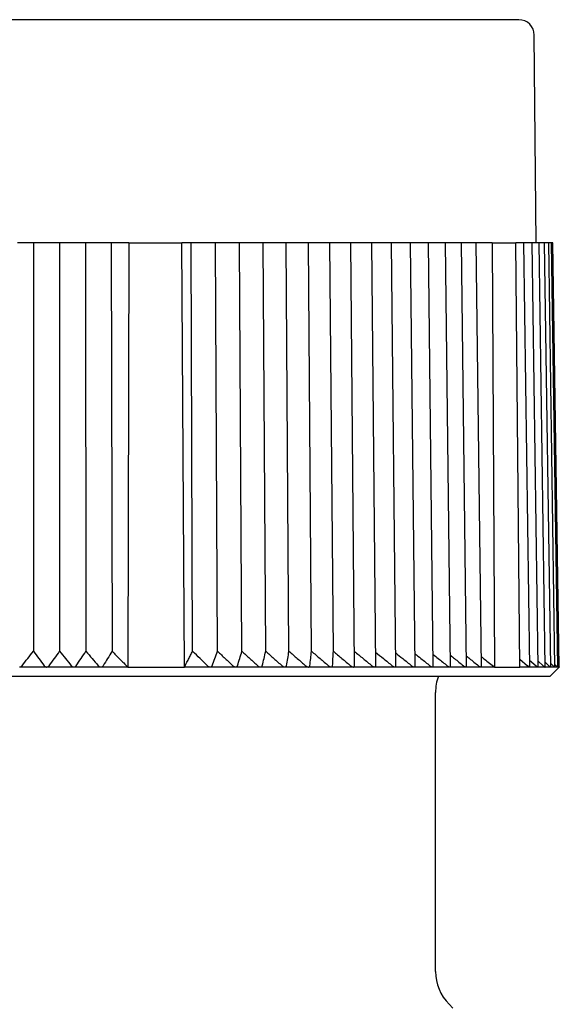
# Model space of a CAD drawing. Header units: millimetres. Extents: x 8 to 313, y 12 to 244.
# Tile 3 of 21: x 43 to 61, y 212 to 244. Entities that reach past the tile are written whole.
import ezdxf

# ---------------------------------------------------------------- set-up
doc = ezdxf.new("R2010")
doc.units = ezdxf.units.MM

msp = doc.modelspace()

# ---------------------------------------------------------------- linework, layer by layer
at = {"color": 7, "linetype": 'Continuous', "lineweight": 30}
for p, q in [((59.997, 236.975), (59.939, 243.679)), ((43.398, 236.975), (43.238, 236.975)), ((43.757, 236.975), (43.398, 236.975)), ((43.757, 236.975), (43.754, 223.782)), ((44.102, 236.975), (43.757, 236.975)), ((44.263, 236.975), (44.102, 236.975)), ((44.597, 236.975), (44.263, 236.975)), ((44.597, 236.975), (44.604, 223.782)), ((44.966, 236.975), (44.597, 236.975)), ((45.126, 236.975), (44.966, 236.975)), ((45.436, 236.975), (45.126, 236.975)), ((45.436, 236.975), (45.453, 223.782)), ((45.827, 236.975), (45.436, 236.975)), ((45.987, 236.975), (45.827, 236.975)), ((46.267, 236.975), (45.987, 236.975)), ((46.267, 236.975), (46.298, 223.782)), ((46.838, 236.975), (46.267, 236.975)), ((46.838, 236.975), (46.803, 223.275)), ((46.838, 236.975), (48.548, 236.975)), ((48.634, 223.275), (48.548, 236.975)), ((48.852, 236.975), (48.548, 236.975)), ((48.901, 223.782), (48.852, 236.975)), ((49.315, 236.975), (48.852, 236.975)), ((49.467, 236.975), (49.315, 236.975)), ((49.639, 236.975), (49.467, 236.975)), ((49.704, 223.782), (49.639, 236.975)), ((50.126, 236.975), (49.639, 236.975)), ((50.275, 236.975), (50.126, 236.975)), ((50.418, 236.975), (50.275, 236.975)), ((50.492, 223.782), (50.418, 236.975)), ((50.92, 236.975), (50.418, 236.975)), ((51.065, 236.975), (50.92, 236.975)), ((51.179, 236.975), (51.065, 236.975)), ((51.263, 223.782), (51.179, 236.975)), ((51.695, 236.975), (51.179, 236.975)), ((51.837, 236.975), (51.695, 236.975)), ((51.921, 236.975), (51.837, 236.975)), ((52.013, 223.782), (51.921, 236.975)), ((52.449, 236.975), (51.921, 236.975)), ((52.586, 236.975), (52.449, 236.975)), ((52.641, 236.975), (52.586, 236.975)), ((52.741, 223.782), (52.641, 236.975)), ((53.179, 236.975), (52.641, 236.975)), ((53.312, 236.975), (53.179, 236.975)), ((53.337, 236.975), (53.312, 236.975)), ((53.446, 223.782), (53.337, 236.975)), ((53.885, 236.975), (53.337, 236.975)), ((54.013, 236.975), (53.885, 236.975)), ((54.134, 223.315), (54.013, 236.975)), ((54.563, 236.975), (54.013, 236.975)), ((54.686, 236.975), (54.563, 236.975)), ((54.815, 223.311), (54.686, 236.975)), ((55.213, 236.975), (54.686, 236.975)), ((55.33, 236.975), (55.213, 236.975)), ((55.467, 223.307), (55.33, 236.975)), ((55.831, 236.975), (55.33, 236.975)), ((55.944, 236.975), (55.831, 236.975)), ((56.088, 223.303), (55.944, 236.975)), ((56.417, 236.975), (55.944, 236.975)), ((56.525, 236.975), (56.417, 236.975)), ((56.676, 223.3), (56.525, 236.975)), ((56.97, 236.975), (56.525, 236.975)), ((57.072, 236.975), (56.97, 236.975)), ((57.23, 223.296), (57.072, 236.975)), ((57.486, 236.975), (57.072, 236.975)), ((57.583, 236.975), (57.486, 236.975)), ((57.748, 223.293), (57.583, 236.975)), ((57.966, 236.975), (57.583, 236.975)), ((58.058, 236.975), (57.966, 236.975)), ((58.228, 223.29), (58.058, 236.975)), ((58.579, 236.975), (58.058, 236.975)), ((58.579, 236.975), (58.657, 223.275)), ((58.579, 236.975), (59.34, 236.975)), ((59.472, 223.275), (59.34, 236.975)), ((59.532, 236.975), (59.34, 236.975)), ((59.603, 236.975), (59.532, 236.975)), ((59.792, 223.281), (59.603, 236.975)), ((59.803, 236.975), (59.603, 236.975)), ((59.869, 236.975), (59.803, 236.975)), ((60.061, 223.279), (59.869, 236.975)), ((60.031, 236.975), (59.869, 236.975)), ((60.092, 236.975), (60.031, 236.975)), ((60.287, 223.278), (60.092, 236.975)), ((60.215, 236.975), (60.092, 236.975)), ((60.271, 236.975), (60.215, 236.975)), ((60.468, 223.277), (60.271, 236.975)), ((60.354, 236.975), (60.271, 236.975)), ((60.406, 236.975), (60.354, 236.975)), ((60.605, 223.276), (60.406, 236.975)), ((60.449, 236.975), (60.406, 236.975)), ((60.496, 236.975), (60.449, 236.975)), ((60.696, 223.275), (60.496, 236.975)), ((60.498, 236.975), (60.496, 236.975)), ((60.541, 236.975), (60.498, 236.975)), ((60.741, 223.275), (60.541, 236.975)), ((59.47, 223.526), (59.721, 223.316)), ((59.789, 223.491), (59.995, 223.316)), ((44.184, 223.275), (43.312, 223.275)), ((45.055, 223.275), (44.186, 223.275)), ((45.061, 223.275), (45.055, 223.275)), ((45.934, 223.275), (45.062, 223.275)), ((46.803, 223.275), (45.936, 223.275)), ((46.803, 223.275), (48.634, 223.275)), ((49.469, 223.275), (48.634, 223.275)), ((50.29, 223.275), (49.471, 223.275)), ((51.094, 223.275), (50.292, 223.275)), ((51.878, 223.275), (51.096, 223.275)), ((52.641, 223.275), (51.88, 223.275)), ((53.38, 223.275), (52.643, 223.275)), ((54.093, 223.275), (53.382, 223.275)), ((54.779, 223.275), (54.095, 223.275)), ((55.435, 223.275), (54.78, 223.275)), ((56.06, 223.275), (55.437, 223.275)), ((56.06, 223.275), (56.061, 223.275)), ((56.652, 223.275), (56.061, 223.275)), ((56.652, 223.275), (56.653, 223.275)), ((57.209, 223.275), (56.653, 223.275)), ((57.209, 223.275), (57.21, 223.275)), ((57.729, 223.275), (57.21, 223.275)), ((57.729, 223.275), (57.73, 223.275)), ((58.212, 223.275), (57.73, 223.275)), ((58.212, 223.275), (58.213, 223.275)), ((58.657, 223.275), (58.213, 223.275)), ((58.657, 223.275), (59.472, 223.275)), ((59.786, 223.275), (59.472, 223.275)), ((60.057, 223.275), (59.787, 223.275)), ((60.057, 223.275), (60.058, 223.275)), ((60.284, 223.275), (60.058, 223.275)), ((60.059, 223.461), (60.226, 223.316)), ((60.285, 223.429), (60.412, 223.316)), ((60.466, 223.275), (60.285, 223.275)), ((60.447, 222.975), (60.747, 223.275)), ((60.467, 223.395), (60.553, 223.316)), ((60.604, 223.275), (60.467, 223.275)), ((60.603, 223.358), (60.648, 223.316)), ((60.604, 223.275), (60.605, 223.276)), ((60.604, 223.275), (60.604, 223.275)), ((60.695, 223.275), (60.604, 223.275)), ((60.695, 223.319), (60.698, 223.316)), ((60.741, 223.275), (60.696, 223.275)), ((60.747, 223.275), (60.741, 223.281)), ((60.747, 223.275), (60.741, 223.275)), ((27.547, 222.975), (60.447, 222.975)), ((56.747, 213.445), (56.747, 222.452)), ((57.308, 212.263), (57.186, 212.385))]:
    msp.add_line(p, q, dxfattribs=at)
for centre, radius, start, end in [((59.439, 243.675), 0.5, 0.5, 90), ((58.247, 222.452), 1.5, 159.6025, 180), ((58.247, 213.445), 1.5, 180, 224.9876)]:
    msp.add_arc(centre, radius, start, end, dxfattribs=at)
for points, knots in [([(59.439, 244.175), (59.438, 244.175), (59.438, 244.175), (59.433, 244.175), (59.425, 244.175), (59.414, 244.175), (59.4, 244.175), (59.382, 244.175), (59.362, 244.175), (59.339, 244.175), (59.314, 244.175), (59.288, 244.175), (59.26, 244.175), (59.235, 244.175), (59.216, 244.175), (59.202, 244.175), (59.189, 244.175), (59.174, 244.175), (59.159, 244.175), (59.144, 244.175), (59.128, 244.175), (59.103, 244.175), (59.067, 244.175), (59.02, 244.175), (58.97, 244.175), (58.917, 244.175), (58.861, 244.175), (58.802, 244.175), (58.739, 244.175), (58.671, 244.175), (58.597, 244.175), (58.52, 244.175), (58.439, 244.175), (58.374, 244.175), (58.325, 244.175), (58.296, 244.175), (58.266, 244.175), (58.236, 244.175), (58.206, 244.175), (58.175, 244.175), (58.125, 244.175), (58.056, 244.175), (57.969, 244.175), (57.883, 244.175), (57.798, 244.175), (57.711, 244.175), (57.616, 244.175), (57.512, 244.175), (57.4, 244.175), (57.285, 244.175), (57.167, 244.175), (57.046, 244.175), (56.938, 244.175), (56.843, 244.175), (56.763, 244.175), (56.682, 244.175), (56.6, 244.175), (56.517, 244.175), (56.433, 244.175), (56.337, 244.175), (56.229, 244.175), (56.109, 244.175), (55.986, 244.175), (55.854, 244.175), (55.711, 244.175), (55.558, 244.175), (55.401, 244.175), (55.242, 244.175), (55.081, 244.175), (54.919, 244.175), (54.757, 244.175), (54.596, 244.175), (54.432, 244.175), (54.267, 244.175), (54.099, 244.175), (53.93, 244.175), (53.758, 244.175), (53.582, 244.175), (53.401, 244.175), (53.214, 244.175), (53.026, 244.175), (52.835, 244.175), (52.642, 244.175), (52.473, 244.175), (52.329, 244.175), (52.211, 244.175), (52.092, 244.175), (51.973, 244.175), (51.853, 244.175), (51.732, 244.175), (51.596, 244.175), (51.443, 244.175), (51.274, 244.175), (51.105, 244.175), (50.923, 244.175), (50.729, 244.175), (50.523, 244.175), (50.315, 244.175), (50.105, 244.175), (49.894, 244.175), (49.726, 244.175), (49.603, 244.175), (49.524, 244.175), (49.445, 244.175), (49.366, 244.175), (49.287, 244.175), (49.208, 244.175), (49.082, 244.175), (48.91, 244.175), (48.698, 244.175), (48.493, 244.175), (48.295, 244.175), (48.096, 244.175), (47.897, 244.175), (47.697, 244.175), (47.496, 244.175), (47.295, 244.175), (47.133, 244.175), (47.012, 244.175), (46.933, 244.175), (46.853, 244.175), (46.776, 244.175), (46.699, 244.175), (46.623, 244.175), (46.548, 244.175), (46.421, 244.175), (46.243, 244.175), (46.013, 244.175), (45.783, 244.175), (45.552, 244.175), (45.322, 244.175), (45.095, 244.175), (44.872, 244.175), (44.654, 244.175), (44.435, 244.175), (44.216, 244.175), (43.996, 244.175), (43.775, 244.175), (43.553, 244.175), (43.332, 244.175), (43.111, 244.175), (42.89, 244.175), (42.669, 244.175), (42.449, 244.175), (42.238, 244.175), (42.036, 244.175), (41.843, 244.175), (41.65, 244.175), (41.496, 244.175), (41.382, 244.175), (41.306, 244.175), (41.23, 244.175), (41.152, 244.175), (41.073, 244.175), (40.993, 244.175), (40.914, 244.175), (40.792, 244.175), (40.628, 244.175), (40.422, 244.175), (40.217, 244.175), (40.013, 244.175), (39.81, 244.175), (39.608, 244.175), (39.4, 244.175), (39.186, 244.175), (38.966, 244.175), (38.747, 244.175), (38.53, 244.175), (38.361, 244.175), (38.24, 244.175), (38.167, 244.175), (38.095, 244.175), (38.022, 244.175), (37.95, 244.175), (37.878, 244.175), (37.764, 244.175), (37.61, 244.175), (37.421, 244.175), (37.241, 244.175), (37.069, 244.175), (36.898, 244.175), (36.717, 244.175), (36.527, 244.175), (36.328, 244.175), (36.13, 244.175), (35.934, 244.175), (35.74, 244.175), (35.571, 244.175), (35.428, 244.175), (35.309, 244.175), (35.191, 244.175), (35.074, 244.175), (34.958, 244.175), (34.843, 244.175), (34.714, 244.175), (34.572, 244.175), (34.417, 244.175), (34.264, 244.175), (34.103, 244.175), (33.935, 244.175), (33.759, 244.175), (33.585, 244.175), (33.414, 244.175), (33.245, 244.175), (33.08, 244.175), (32.921, 244.175), (32.766, 244.175), (32.614, 244.175), (32.465, 244.175), (32.318, 244.175), (32.173, 244.175), (32.031, 244.175), (31.889, 244.175), (31.748, 244.175), (31.607, 244.175), (31.469, 244.175), (31.334, 244.175), (31.202, 244.175), (31.09, 244.175), (30.996, 244.175), (30.921, 244.175), (30.847, 244.175), (30.774, 244.175), (30.703, 244.175), (30.632, 244.175), (30.554, 244.175), (30.469, 244.175), (30.377, 244.175), (30.288, 244.175), (30.195, 244.175), (30.099, 244.175), (30.001, 244.175), (29.906, 244.175), (29.814, 244.175), (29.725, 244.175), (29.657, 244.175), (29.609, 244.175), (29.578, 244.175), (29.548, 244.175), (29.519, 244.175), (29.49, 244.175), (29.461, 244.175), (29.417, 244.175), (29.357, 244.175), (29.288, 244.175), (29.224, 244.175), (29.165, 244.175), (29.109, 244.175), (29.056, 244.175), (29.005, 244.175), (28.957, 244.175), (28.911, 244.175), (28.877, 244.175), (28.853, 244.175), (28.837, 244.175), (28.822, 244.175), (28.808, 244.175), (28.794, 244.175), (28.781, 244.175), (28.768, 244.175), (28.747, 244.175), (28.719, 244.175), (28.687, 244.175), (28.659, 244.175), (28.633, 244.175), (28.612, 244.175), (28.594, 244.175), (28.58, 244.175), (28.569, 244.175), (28.561, 244.175), (28.557, 244.175), (28.556, 244.175), (28.556, 244.175)], [0, 0, 0, 0, 0.004577, 0.009149, 0.013717, 0.018281, 0.022843, 0.027404, 0.031964, 0.036524, 0.040538, 0.044555, 0.048573, 0.052595, 0.054175, 0.055757, 0.057339, 0.058963, 0.060641, 0.062319, 0.063996, 0.065672, 0.070023, 0.07437, 0.078714, 0.083056, 0.087397, 0.091737, 0.096077, 0.100853, 0.10563, 0.110412, 0.115198, 0.11999, 0.121609, 0.123227, 0.124845, 0.126462, 0.128078, 0.129694, 0.131309, 0.135748, 0.140183, 0.144141, 0.148097, 0.152053, 0.156008, 0.160717, 0.165428, 0.170142, 0.17486, 0.179582, 0.18431, 0.187263, 0.190213, 0.193161, 0.196107, 0.199051, 0.201993, 0.204934, 0.208976, 0.213016, 0.217056, 0.221095, 0.225904, 0.230716, 0.23553, 0.240348, 0.245171, 0.25, 0.254613, 0.25922, 0.263821, 0.268418, 0.273013, 0.277604, 0.282195, 0.286785, 0.291594, 0.296406, 0.30122, 0.306038, 0.310861, 0.31569, 0.318581, 0.32147, 0.324356, 0.32724, 0.330123, 0.333004, 0.335883, 0.339841, 0.343797, 0.347753, 0.351708, 0.356418, 0.361129, 0.365843, 0.37056, 0.375282, 0.38001, 0.381751, 0.38349, 0.385229, 0.386967, 0.388705, 0.390441, 0.392177, 0.396948, 0.401715, 0.40597, 0.410223, 0.414476, 0.41873, 0.422985, 0.427242, 0.431501, 0.435764, 0.43744, 0.439117, 0.440794, 0.442432, 0.444015, 0.445597, 0.447179, 0.44876, 0.453548, 0.458331, 0.463111, 0.467889, 0.472667, 0.477444, 0.481949, 0.486457, 0.490967, 0.495481, 0.5, 0.504578, 0.509151, 0.513719, 0.518283, 0.522846, 0.527406, 0.531966, 0.536527, 0.540541, 0.544557, 0.548575, 0.552595, 0.554176, 0.555757, 0.557339, 0.558963, 0.560641, 0.562319, 0.563996, 0.565672, 0.570023, 0.57437, 0.578714, 0.583056, 0.587397, 0.591737, 0.596077, 0.600853, 0.60563, 0.610412, 0.615198, 0.61999, 0.621609, 0.623227, 0.624845, 0.626462, 0.628078, 0.629694, 0.631309, 0.635748, 0.640183, 0.644141, 0.648097, 0.652053, 0.656008, 0.660717, 0.665428, 0.670142, 0.67486, 0.679582, 0.68431, 0.687263, 0.690213, 0.693161, 0.696107, 0.699051, 0.701993, 0.704934, 0.708976, 0.713016, 0.717056, 0.721095, 0.725904, 0.730716, 0.73553, 0.740348, 0.745171, 0.75, 0.754613, 0.75922, 0.763821, 0.768418, 0.773013, 0.777604, 0.782195, 0.786785, 0.791594, 0.796406, 0.80122, 0.806038, 0.810861, 0.81569, 0.818581, 0.82147, 0.824356, 0.82724, 0.830123, 0.833004, 0.835883, 0.839841, 0.843797, 0.847753, 0.851708, 0.856418, 0.861129, 0.865843, 0.87056, 0.875282, 0.88001, 0.881751, 0.88349, 0.885229, 0.886967, 0.888705, 0.890441, 0.892177, 0.896948, 0.901715, 0.90597, 0.910223, 0.914476, 0.91873, 0.922985, 0.927242, 0.931501, 0.935764, 0.93744, 0.939117, 0.940794, 0.942432, 0.944014, 0.945596, 0.947178, 0.948759, 0.953546, 0.958329, 0.963109, 0.967887, 0.972664, 0.977441, 0.981947, 0.986455, 0.990966, 0.99548, 1, 1, 1, 1]), ([(43.39, 223.316), (43.451, 223.394), (43.572, 223.55), (43.693, 223.705), (43.754, 223.782)], [0, 0, 0, 0, 0.499996, 1, 1, 1, 1]), ([(43.754, 223.782), (43.813, 223.705), (43.93, 223.55), (44.046, 223.394), (44.104, 223.316)], [0, 0, 0, 0, 0.499996, 1, 1, 1, 1]), ([(44.265, 223.316), (44.321, 223.394), (44.434, 223.55), (44.548, 223.705), (44.604, 223.782)], [0, 0, 0, 0, 0.499996, 1, 1, 1, 1]), ([(44.604, 223.782), (44.667, 223.705), (44.792, 223.55), (44.916, 223.394), (44.979, 223.316)], [0, 0, 0, 0, 0.499996, 1, 1, 1, 1]), ([(45.139, 223.316), (45.191, 223.394), (45.296, 223.55), (45.401, 223.705), (45.453, 223.782)], [0, 0, 0, 0, 0.4999962, 1, 1, 1, 1]), ([(45.453, 223.782), (45.519, 223.705), (45.652, 223.55), (45.784, 223.394), (45.85, 223.316)], [0, 0, 0, 0, 0.499996, 1, 1, 1, 1]), ([(46.298, 223.782), (46.249, 223.705), (46.153, 223.55), (46.058, 223.394), (46.01, 223.316)], [0, 0, 0, 0, 0.499996, 1, 1, 1, 1]), ([(46.298, 223.782), (46.339, 223.741), (46.423, 223.658), (46.549, 223.532), (46.675, 223.404), (46.76, 223.318), (46.803, 223.275)], [0, 0, 0, 0, 0.246332, 0.495108, 0.74633, 1, 1, 1, 1]), ([(48.634, 223.275), (48.657, 223.318), (48.701, 223.404), (48.768, 223.532), (48.835, 223.657), (48.879, 223.741), (48.901, 223.782)], [0, 0, 0, 0, 0.253669, 0.504891, 0.753667, 1, 1, 1, 1]), ([(49.381, 223.316), (49.301, 223.394), (49.141, 223.55), (48.981, 223.705), (48.901, 223.782)], [0, 0, 0, 0, 0.499996, 1, 1, 1, 1]), ([(49.533, 223.316), (49.561, 223.394), (49.618, 223.55), (49.676, 223.705), (49.704, 223.782)], [0, 0, 0, 0, 0.499996, 1, 1, 1, 1]), ([(49.704, 223.782), (49.787, 223.705), (49.953, 223.55), (50.119, 223.394), (50.201, 223.316)], [0, 0, 0, 0, 0.499996, 1, 1, 1, 1]), ([(50.35, 223.316), (50.374, 223.394), (50.421, 223.55), (50.469, 223.705), (50.492, 223.782)], [0, 0, 0, 0, 0.499996, 1, 1, 1, 1]), ([(50.492, 223.782), (50.578, 223.705), (50.749, 223.55), (50.92, 223.394), (51.005, 223.316)], [0, 0, 0, 0, 0.499996, 1, 1, 1, 1]), ([(51.15, 223.316), (51.169, 223.394), (51.206, 223.55), (51.244, 223.705), (51.263, 223.782)], [0, 0, 0, 0, 0.4999962, 1, 1, 1, 1]), ([(51.263, 223.782), (51.351, 223.705), (51.526, 223.55), (51.701, 223.394), (51.789, 223.316)], [0, 0, 0, 0, 0.499996, 1, 1, 1, 1]), ([(51.931, 223.316), (51.944, 223.394), (51.972, 223.55), (51.999, 223.705), (52.013, 223.782)], [0, 0, 0, 0, 0.499996, 1, 1, 1, 1]), ([(52.013, 223.782), (52.103, 223.705), (52.283, 223.55), (52.462, 223.394), (52.552, 223.316)], [0, 0, 0, 0, 0.499996, 1, 1, 1, 1]), ([(52.689, 223.316), (52.698, 223.394), (52.715, 223.55), (52.733, 223.705), (52.741, 223.782)], [0, 0, 0, 0, 0.499996, 1, 1, 1, 1]), ([(52.741, 223.782), (52.833, 223.705), (53.017, 223.55), (53.2, 223.394), (53.291, 223.316)], [0, 0, 0, 0, 0.499996, 1, 1, 1, 1]), ([(53.424, 223.316), (53.428, 223.394), (53.435, 223.55), (53.442, 223.705), (53.446, 223.782)], [0, 0, 0, 0, 0.499996, 1, 1, 1, 1]), ([(53.446, 223.782), (53.539, 223.705), (53.726, 223.55), (53.912, 223.394), (54.005, 223.316)], [0, 0, 0, 0, 0.499996, 1, 1, 1, 1]), ([(54.129, 223.778), (54.223, 223.702), (54.41, 223.549), (54.598, 223.394), (54.692, 223.316)], [0, 0, 0, 0, 0.49546, 1, 1, 1, 1]), ([(54.811, 223.753), (54.895, 223.686), (55.075, 223.54), (55.254, 223.394), (55.349, 223.316)], [0, 0, 0, 0, 0.466781, 1, 1, 1, 1]), ([(55.463, 223.729), (55.537, 223.669), (55.709, 223.532), (55.879, 223.394), (55.975, 223.316)], [0, 0, 0, 0, 0.434985, 1, 1, 1, 1]), ([(56.084, 223.704), (56.149, 223.653), (56.311, 223.524), (56.472, 223.394), (56.569, 223.316)], [0, 0, 0, 0, 0.3993255, 1, 1, 1, 1]), ([(56.672, 223.68), (56.727, 223.637), (56.879, 223.516), (57.03, 223.394), (57.127, 223.316)], [0, 0, 0, 0, 0.358814, 1, 1, 1, 1]), ([(57.226, 223.655), (57.27, 223.62), (57.412, 223.507), (57.553, 223.394), (57.65, 223.316)], [0, 0, 0, 0, 0.312117, 1, 1, 1, 1]), ([(57.744, 223.63), (57.777, 223.603), (57.908, 223.499), (58.039, 223.394), (58.136, 223.316)], [0, 0, 0, 0, 0.257384, 1, 1, 1, 1]), ([(58.224, 223.612), (58.258, 223.585), (58.348, 223.516), (58.492, 223.404), (58.602, 223.318), (58.657, 223.275)], [0, 0, 0, 0, 0.238384, 0.617346, 1, 1, 1, 1]), ([(43.312, 223.275), (43.317, 223.276), (43.326, 223.276), (43.339, 223.28), (43.351, 223.284), (43.363, 223.291), (43.376, 223.3), (43.385, 223.309), (43.389, 223.315), (43.39, 223.316)], [0, 0, 0, 0, 0.133949, 0.272712, 0.406493, 0.543461, 0.739223, 0.940518, 1, 1, 1, 1]), ([(44.104, 223.316), (44.106, 223.313), (44.111, 223.307), (44.119, 223.3), (44.129, 223.292), (44.14, 223.286), (44.152, 223.28), (44.164, 223.277), (44.175, 223.275), (44.182, 223.275), (44.185, 223.275)], [0, 0, 0, 0, 0.131765, 0.263813, 0.395375, 0.538019, 0.680496, 0.79993, 0.919287, 1, 1, 1, 1]), ([(44.185, 223.275), (44.189, 223.275), (44.198, 223.276), (44.211, 223.278), (44.223, 223.282), (44.235, 223.288), (44.247, 223.297), (44.257, 223.306), (44.263, 223.313), (44.265, 223.316)], [0, 0, 0, 0, 0.1252471, 0.2549137, 0.3800352, 0.5082641, 0.6856852, 0.868138, 1, 1, 1, 1]), ([(44.979, 223.316), (44.982, 223.312), (44.988, 223.305), (44.997, 223.298), (45.005, 223.292), (45.016, 223.286), (45.028, 223.28), (45.041, 223.277), (45.05, 223.276), (45.055, 223.275)], [0, 0, 0, 0, 0.2077323, 0.3142621, 0.4207658, 0.5706523, 0.7242367, 0.8599038, 1, 1, 1, 1]), ([(45.061, 223.275), (45.066, 223.275), (45.074, 223.276), (45.087, 223.278), (45.099, 223.282), (45.111, 223.288), (45.122, 223.297), (45.132, 223.306), (45.137, 223.313), (45.139, 223.316)], [0, 0, 0, 0, 0.125408, 0.255242, 0.380523, 0.508913, 0.686675, 0.869477, 1, 1, 1, 1]), ([(45.85, 223.316), (45.853, 223.313), (45.858, 223.307), (45.867, 223.3), (45.877, 223.292), (45.889, 223.286), (45.901, 223.281), (45.912, 223.277), (45.923, 223.275), (45.931, 223.275), (45.935, 223.275)], [0, 0, 0, 0, 0.1316568, 0.2635968, 0.3950511, 0.5375772, 0.6799376, 0.7842199, 0.8884544, 1, 1, 1, 1]), ([(45.935, 223.275), (45.939, 223.275), (45.948, 223.276), (45.96, 223.278), (45.972, 223.282), (45.983, 223.288), (45.994, 223.297), (46.003, 223.306), (46.008, 223.313), (46.01, 223.316)], [0, 0, 0, 0, 0.127576, 0.255225, 0.382004, 0.508897, 0.689047, 0.869466, 1, 1, 1, 1]), ([(49.381, 223.316), (49.384, 223.313), (49.39, 223.307), (49.4, 223.3), (49.411, 223.292), (49.424, 223.286), (49.437, 223.281), (49.449, 223.277), (49.46, 223.275), (49.467, 223.275), (49.47, 223.275)], [0, 0, 0, 0, 0.1316587, 0.2636006, 0.3950567, 0.5348619, 0.674514, 0.7940357, 0.9134779, 1, 1, 1, 1]), ([(49.47, 223.275), (49.474, 223.275), (49.482, 223.276), (49.494, 223.278), (49.504, 223.282), (49.513, 223.288), (49.522, 223.297), (49.529, 223.306), (49.531, 223.313), (49.533, 223.316)], [0, 0, 0, 0, 0.127577, 0.255227, 0.382007, 0.5089, 0.689051, 0.869472, 1, 1, 1, 1]), ([(50.201, 223.316), (50.204, 223.313), (50.211, 223.307), (50.221, 223.3), (50.232, 223.293), (50.243, 223.287), (50.254, 223.282), (50.265, 223.278), (50.278, 223.276), (50.287, 223.275), (50.291, 223.275)], [0, 0, 0, 0, 0.13166, 0.263604, 0.395062, 0.508158, 0.62119, 0.742812, 0.864339, 1, 1, 1, 1]), ([(50.291, 223.275), (50.295, 223.275), (50.303, 223.276), (50.314, 223.278), (50.324, 223.282), (50.333, 223.288), (50.341, 223.297), (50.347, 223.306), (50.349, 223.313), (50.35, 223.316)], [0, 0, 0, 0, 0.127577, 0.255227, 0.382007, 0.5089, 0.689051, 0.869472, 1, 1, 1, 1]), ([(51.005, 223.316), (51.008, 223.313), (51.014, 223.307), (51.025, 223.3), (51.038, 223.292), (51.051, 223.285), (51.064, 223.28), (51.076, 223.277), (51.086, 223.275), (51.092, 223.275), (51.095, 223.275)], [0, 0, 0, 0, 0.131661, 0.263605, 0.395063, 0.566721, 0.69073, 0.814632, 0.907324, 1, 1, 1, 1]), ([(51.095, 223.275), (51.099, 223.275), (51.107, 223.276), (51.117, 223.278), (51.126, 223.282), (51.135, 223.288), (51.142, 223.297), (51.148, 223.306), (51.149, 223.313), (51.15, 223.316)], [0, 0, 0, 0, 0.127577, 0.2552271, 0.3820066, 0.5089001, 0.6890515, 0.8694719, 1, 1, 1, 1]), ([(51.789, 223.316), (51.792, 223.313), (51.799, 223.308), (51.809, 223.3), (51.821, 223.293), (51.832, 223.287), (51.844, 223.282), (51.856, 223.278), (51.868, 223.276), (51.875, 223.275), (51.879, 223.275)], [0, 0, 0, 0, 0.130439, 0.261153, 0.391398, 0.511524, 0.6382, 0.764761, 0.882405, 1, 1, 1, 1]), ([(51.879, 223.275), (51.883, 223.275), (51.891, 223.276), (51.901, 223.278), (51.909, 223.282), (51.917, 223.288), (51.924, 223.297), (51.929, 223.306), (51.93, 223.313), (51.931, 223.316)], [0, 0, 0, 0, 0.127577, 0.255227, 0.382007, 0.5089, 0.689051, 0.869472, 1, 1, 1, 1]), ([(52.552, 223.316), (52.556, 223.313), (52.564, 223.306), (52.576, 223.297), (52.589, 223.29), (52.602, 223.284), (52.614, 223.279), (52.626, 223.276), (52.635, 223.275), (52.64, 223.275), (52.642, 223.275)], [0, 0, 0, 0, 0.151684, 0.303804, 0.455102, 0.584734, 0.714245, 0.832382, 0.950451, 1, 1, 1, 1]), ([(52.642, 223.275), (52.646, 223.275), (52.653, 223.276), (52.663, 223.278), (52.671, 223.282), (52.678, 223.288), (52.684, 223.297), (52.688, 223.306), (52.689, 223.313), (52.689, 223.316)], [0, 0, 0, 0, 0.127577, 0.2552271, 0.3820066, 0.5089001, 0.6890515, 0.8694719, 1, 1, 1, 1]), ([(53.291, 223.316), (53.295, 223.313), (53.302, 223.307), (53.313, 223.3), (53.325, 223.292), (53.337, 223.286), (53.35, 223.28), (53.363, 223.277), (53.374, 223.275), (53.379, 223.275), (53.381, 223.275)], [0, 0, 0, 0, 0.132565, 0.26542, 0.397776, 0.534225, 0.670535, 0.808155, 0.945642, 1, 1, 1, 1]), ([(53.381, 223.275), (53.384, 223.275), (53.392, 223.276), (53.401, 223.278), (53.408, 223.282), (53.415, 223.288), (53.42, 223.297), (53.424, 223.306), (53.424, 223.313), (53.424, 223.316)], [0, 0, 0, 0, 0.127577, 0.255227, 0.382007, 0.5089, 0.689051, 0.869472, 1, 1, 1, 1]), ([(54.005, 223.316), (54.01, 223.312), (54.019, 223.305), (54.033, 223.296), (54.047, 223.288), (54.06, 223.282), (54.074, 223.278), (54.085, 223.275), (54.092, 223.275), (54.094, 223.275)], [0, 0, 0, 0, 0.1696653, 0.3391825, 0.482555, 0.6257723, 0.7705492, 0.9151485, 1, 1, 1, 1]), ([(54.094, 223.275), (54.098, 223.275), (54.104, 223.276), (54.113, 223.278), (54.12, 223.282), (54.126, 223.288), (54.131, 223.297), (54.133, 223.306), (54.133, 223.313), (54.133, 223.315)], [0, 0, 0, 0, 0.126767, 0.258008, 0.384647, 0.514428, 0.694116, 0.878899, 1, 1, 1, 1]), ([(54.692, 223.316), (54.696, 223.313), (54.703, 223.307), (54.715, 223.298), (54.729, 223.291), (54.742, 223.284), (54.754, 223.279), (54.765, 223.277), (54.773, 223.275), (54.778, 223.275), (54.78, 223.275)], [0, 0, 0, 0, 0.13978, 0.279496, 0.430796, 0.581921, 0.708913, 0.835791, 0.9179, 1, 1, 1, 1]), ([(54.78, 223.275), (54.783, 223.275), (54.79, 223.276), (54.798, 223.278), (54.804, 223.282), (54.81, 223.288), (54.814, 223.297), (54.815, 223.305), (54.815, 223.31), (54.815, 223.311)], [0, 0, 0, 0, 0.135554, 0.275894, 0.411312, 0.55009, 0.742235, 0.939828, 1, 1, 1, 1]), ([(55.349, 223.316), (55.352, 223.314), (55.358, 223.309), (55.369, 223.301), (55.381, 223.293), (55.395, 223.286), (55.408, 223.281), (55.419, 223.277), (55.428, 223.275), (55.433, 223.275), (55.436, 223.275)], [0, 0, 0, 0, 0.1093688, 0.2187158, 0.3789916, 0.5390712, 0.6693718, 0.7995433, 0.8997832, 1, 1, 1, 1]), ([(55.436, 223.275), (55.439, 223.275), (55.445, 223.276), (55.453, 223.278), (55.459, 223.282), (55.463, 223.288), (55.467, 223.297), (55.467, 223.304), (55.467, 223.307)], [0, 0, 0, 0, 0.145583, 0.296306, 0.441742, 0.590788, 0.797148, 1, 1, 1, 1]), ([(55.975, 223.316), (55.979, 223.313), (55.986, 223.307), (55.997, 223.3), (56.009, 223.292), (56.022, 223.286), (56.034, 223.28), (56.045, 223.277), (56.053, 223.275), (56.058, 223.275), (56.06, 223.275)], [0, 0, 0, 0, 0.132851, 0.265987, 0.398634, 0.542452, 0.686104, 0.806693, 0.927202, 1, 1, 1, 1]), ([(56.061, 223.275), (56.064, 223.275), (56.07, 223.276), (56.077, 223.279), (56.082, 223.283), (56.086, 223.288), (56.088, 223.295), (56.088, 223.301), (56.088, 223.303)], [0, 0, 0, 0, 0.159611, 0.324882, 0.484323, 0.647685, 0.82232, 1, 1, 1, 1]), ([(56.569, 223.316), (56.572, 223.313), (56.579, 223.307), (56.591, 223.3), (56.602, 223.292), (56.615, 223.286), (56.626, 223.28), (56.637, 223.277), (56.645, 223.275), (56.65, 223.275), (56.652, 223.275)], [0, 0, 0, 0, 0.1328508, 0.2659873, 0.3986337, 0.5424524, 0.6861038, 0.8066927, 0.9272025, 1, 1, 1, 1]), ([(56.653, 223.275), (56.655, 223.275), (56.661, 223.276), (56.667, 223.279), (56.672, 223.283), (56.675, 223.288), (56.676, 223.294), (56.676, 223.298), (56.676, 223.3)], [0, 0, 0, 0, 0.17299, 0.352115, 0.524921, 0.701976, 0.850167, 1, 1, 1, 1]), ([(57.127, 223.316), (57.131, 223.313), (57.138, 223.307), (57.149, 223.3), (57.161, 223.292), (57.173, 223.286), (57.185, 223.28), (57.195, 223.277), (57.203, 223.275), (57.207, 223.275), (57.209, 223.275)], [0, 0, 0, 0, 0.132851, 0.265987, 0.398634, 0.542452, 0.686104, 0.806693, 0.927202, 1, 1, 1, 1]), ([(57.21, 223.275), (57.212, 223.275), (57.217, 223.276), (57.223, 223.279), (57.227, 223.283), (57.23, 223.289), (57.23, 223.294), (57.23, 223.296)], [0, 0, 0, 0, 0.188539, 0.383764, 0.572102, 0.765071, 1, 1, 1, 1]), ([(57.65, 223.316), (57.654, 223.313), (57.661, 223.307), (57.672, 223.3), (57.684, 223.292), (57.695, 223.286), (57.707, 223.28), (57.716, 223.277), (57.724, 223.275), (57.728, 223.275), (57.729, 223.275)], [0, 0, 0, 0, 0.132851, 0.265987, 0.398634, 0.542452, 0.686104, 0.806693, 0.927202, 1, 1, 1, 1]), ([(57.73, 223.275), (57.733, 223.275), (57.737, 223.276), (57.742, 223.279), (57.746, 223.283), (57.747, 223.288), (57.748, 223.292), (57.748, 223.293)], [0, 0, 0, 0, 0.206713, 0.420757, 0.62725, 0.838821, 1, 1, 1, 1]), ([(58.136, 223.316), (58.139, 223.313), (58.146, 223.307), (58.157, 223.3), (58.169, 223.292), (58.18, 223.286), (58.191, 223.28), (58.2, 223.277), (58.207, 223.275), (58.211, 223.275), (58.212, 223.275)], [0, 0, 0, 0, 0.132851, 0.265987, 0.398634, 0.542452, 0.686104, 0.806693, 0.927202, 1, 1, 1, 1]), ([(58.213, 223.275), (58.216, 223.275), (58.22, 223.276), (58.224, 223.279), (58.227, 223.283), (58.228, 223.287), (58.228, 223.29), (58.228, 223.29)], [0, 0, 0, 0, 0.2305323, 0.4693992, 0.6996774, 0.935693, 1, 1, 1, 1]), ([(59.786, 223.275), (59.785, 223.275), (59.781, 223.276), (59.775, 223.278), (59.767, 223.282), (59.757, 223.288), (59.745, 223.297), (59.732, 223.306), (59.724, 223.313), (59.721, 223.316)], [0, 0, 0, 0, 0.127577, 0.255227, 0.382007, 0.5089, 0.689051, 0.869472, 1, 1, 1, 1]), ([(59.792, 223.281), (59.792, 223.28), (59.792, 223.277), (59.79, 223.275), (59.787, 223.275), (59.786, 223.275)], [0, 0, 0, 0, 0.354769, 0.719158, 1, 1, 1, 1]), ([(59.995, 223.316), (59.999, 223.313), (60.005, 223.307), (60.015, 223.3), (60.025, 223.292), (60.034, 223.286), (60.043, 223.28), (60.05, 223.277), (60.054, 223.275), (60.056, 223.275), (60.057, 223.275)], [0, 0, 0, 0, 0.132851, 0.265987, 0.398634, 0.542452, 0.686104, 0.806693, 0.927202, 1, 1, 1, 1]), ([(60.058, 223.275), (60.059, 223.275), (60.061, 223.276), (60.061, 223.278), (60.061, 223.279)], [0, 0, 0, 0, 0.490314, 1, 1, 1, 1]), ([(60.226, 223.316), (60.229, 223.313), (60.236, 223.307), (60.245, 223.3), (60.254, 223.292), (60.264, 223.286), (60.271, 223.28), (60.278, 223.277), (60.282, 223.275), (60.284, 223.275), (60.284, 223.275)], [0, 0, 0, 0, 0.13166, 0.263603, 0.395061, 0.537591, 0.679954, 0.799278, 0.918524, 1, 1, 1, 1]), ([(60.284, 223.275), (60.285, 223.275), (60.287, 223.275), (60.287, 223.277), (60.287, 223.278)], [0, 0, 0, 0, 0.493004, 1, 1, 1, 1]), ([(60.412, 223.316), (60.415, 223.313), (60.421, 223.307), (60.43, 223.3), (60.44, 223.292), (60.448, 223.286), (60.455, 223.28), (60.461, 223.277), (60.465, 223.275), (60.466, 223.275), (60.467, 223.275)], [0, 0, 0, 0, 0.1316601, 0.2636034, 0.3950609, 0.5375905, 0.6799545, 0.799278, 0.9185236, 1, 1, 1, 1]), ([(60.467, 223.275), (60.467, 223.275), (60.468, 223.275), (60.468, 223.276), (60.468, 223.277)], [0, 0, 0, 0, 0.495742, 1, 1, 1, 1]), ([(60.553, 223.316), (60.556, 223.313), (60.562, 223.307), (60.571, 223.3), (60.579, 223.292), (60.587, 223.286), (60.594, 223.28), (60.599, 223.277), (60.602, 223.275), (60.603, 223.275), (60.604, 223.275)], [0, 0, 0, 0, 0.132851, 0.265987, 0.398634, 0.542452, 0.686104, 0.806693, 0.927202, 1, 1, 1, 1]), ([(60.648, 223.316), (60.651, 223.313), (60.657, 223.307), (60.666, 223.3), (60.674, 223.292), (60.681, 223.286), (60.688, 223.28), (60.692, 223.277), (60.694, 223.275), (60.695, 223.275), (60.695, 223.275)], [0, 0, 0, 0, 0.132851, 0.265987, 0.398634, 0.542452, 0.686104, 0.806693, 0.927202, 1, 1, 1, 1]), ([(60.696, 223.275), (60.696, 223.275), (60.696, 223.275), (60.695, 223.275), (60.695, 223.275)], [0, 0, 0, 0, 0.786455, 1, 1, 1, 1]), ([(60.698, 223.316), (60.701, 223.313), (60.707, 223.307), (60.715, 223.3), (60.723, 223.292), (60.73, 223.286), (60.735, 223.28), (60.739, 223.277), (60.741, 223.275), (60.741, 223.275), (60.741, 223.275)], [0, 0, 0, 0, 0.132851, 0.265987, 0.398634, 0.542452, 0.686104, 0.806693, 0.927202, 1, 1, 1, 1]), ([(60.741, 223.275), (60.741, 223.275), (60.741, 223.275), (60.741, 223.275), (60.741, 223.275)], [0, 0, 0, 0, 0.526022, 1, 1, 1, 1])]:
    msp.add_open_spline(points, degree=3, knots=knots, dxfattribs=at)

doc.saveas('drawing.dxf')
